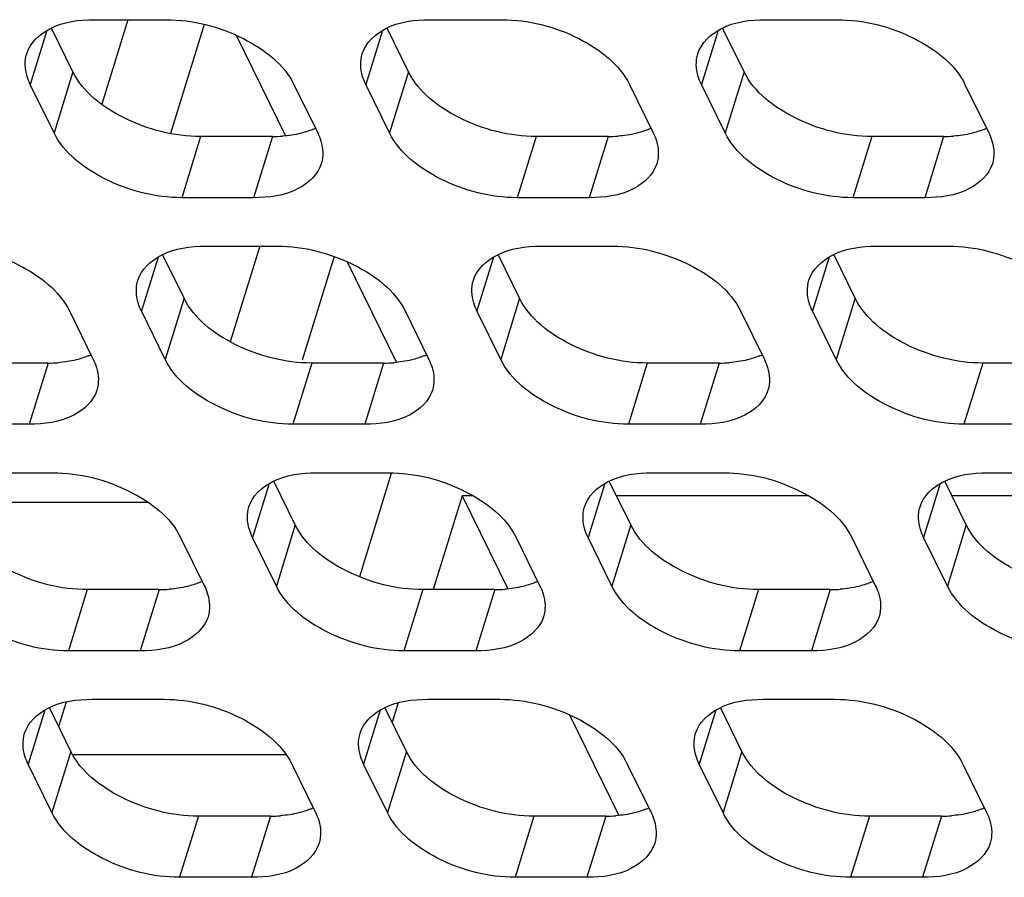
# Model space of a CAD drawing. Header units: millimetres. Extents: x 0 to 420, y 0 to 297.
# Tile 115 of 180: x 158.92 to 164.59, y 160.04 to 164.98. Entities that reach past the tile are written whole.
import ezdxf

# ---------------------------------------------------------------- set-up
doc = ezdxf.new("R2010")
doc.units = ezdxf.units.MM
doc.header["$LTSCALE"] = 23.1
doc.layers.get('0').update_dxf_attribs({"linetype": 'CONTINUOUS'})
doc.layers.add('ASSI', color=7, linetype='CONTINUOUS')

msp = doc.modelspace()

# ---------------------------------------------------------------- linework, layer by layer
at = {"color": 7, "linetype": 'CONTINUOUS'}
for p, q in [((159.539648, 164.984039), (159.389134, 164.496977)), ((159.978706, 164.956978), (159.784403, 164.328213)), ((160.163209, 164.8944), (160.447537, 164.315001)), ((160.299548, 163.678658), (160.129446, 163.128208)), ((160.728581, 163.619156), (160.544196, 163.022487)), ((160.803797, 163.589019), (161.088125, 163.00962)), ((161.057926, 162.368351), (160.874207, 161.773838)), ((161.465728, 162.240146), (161.298847, 161.700118)), ((161.529602, 162.240146), (161.465728, 162.240146)), ((161.465728, 162.240146), (161.728713, 161.704239)), ((163.46383, 162.240146), (162.356341, 162.240146)), ((165.398058, 162.240146), (164.290569, 162.240146)), ((159.655028, 162.202475), (158.506371, 162.202475)), ((159.183659, 161.051942), (159.140116, 160.911037)), ((161.096977, 161.046867), (161.062476, 160.935222)), ((162.084973, 160.978257), (162.369301, 160.398858)), ((160.451587, 160.747908), (159.221815, 160.747908))]:
    msp.add_line(p, q, dxfattribs=at)
at = {"layer": 'ASSI', "color": 7, "linetype": 'CONTINUOUS'}
for p, q in [((159.346332, 164.984039), (159.760809, 164.984039)), ((161.28056, 164.984039), (161.695037, 164.984039)), ((163.214788, 164.984039), (163.629265, 164.984039)), ((159.222919, 164.683846), (159.099223, 164.935911)), ((161.157147, 164.683846), (161.033451, 164.935911)), ((163.091375, 164.683846), (162.96768, 164.935911)), ((159.113989, 164.331349), (158.97672, 164.611073)), ((160.496471, 164.611073), (160.63374, 164.331349)), ((161.048217, 164.331349), (160.910948, 164.611073)), ((162.430699, 164.611073), (162.567968, 164.331349)), ((162.982445, 164.331349), (162.845176, 164.611073)), ((164.364927, 164.611073), (164.502196, 164.331349)), ((160.373058, 164.31088), (159.958581, 164.31088)), ((162.307286, 164.31088), (161.892809, 164.31088)), ((164.241514, 164.31088), (163.827037, 164.31088)), ((160.264128, 163.958383), (159.849651, 163.958383)), ((162.198356, 163.958383), (161.783879, 163.958383)), ((164.132584, 163.958383), (163.718107, 163.958383)), ((159.98692, 163.678658), (160.401397, 163.678658)), ((161.921148, 163.678658), (162.335625, 163.678658)), ((163.855376, 163.678658), (164.269853, 163.678658)), ((159.863507, 163.378465), (159.739811, 163.63053)), ((161.797735, 163.378465), (161.674039, 163.63053)), ((163.731963, 163.378465), (163.608267, 163.63053)), ((159.202831, 163.305692), (159.3401, 163.025968)), ((159.754577, 163.025968), (159.617308, 163.305692)), ((161.137059, 163.305692), (161.274328, 163.025968)), ((161.688805, 163.025968), (161.551536, 163.305692)), ((163.071287, 163.305692), (163.208556, 163.025968)), ((163.623033, 163.025968), (163.485764, 163.305692)), ((159.079418, 163.005499), (158.664941, 163.005499)), ((161.013646, 163.005499), (160.599169, 163.005499)), ((162.947874, 163.005499), (162.533397, 163.005499)), ((164.882102, 163.005499), (164.467625, 163.005499)), ((158.970488, 162.653002), (158.556011, 162.653002)), ((160.904716, 162.653002), (160.490239, 162.653002)), ((162.838944, 162.653002), (162.424467, 162.653002)), ((164.773172, 162.653002), (164.358695, 162.653002)), ((158.69328, 162.373277), (159.107757, 162.373277)), ((160.627508, 162.373277), (161.041985, 162.373277)), ((162.561736, 162.373277), (162.976213, 162.373277)), ((164.495964, 162.373277), (164.910441, 162.373277)), ((160.504095, 162.073084), (160.380399, 162.325149)), ((162.438323, 162.073084), (162.314627, 162.325149)), ((164.372551, 162.073084), (164.248855, 162.325149)), ((159.843419, 162.000311), (159.980688, 161.720587)), ((160.395165, 161.720587), (160.257896, 162.000311)), ((161.777647, 162.000311), (161.914916, 161.720587)), ((162.329393, 161.720587), (162.192124, 162.000311)), ((163.711875, 162.000311), (163.849144, 161.720587)), ((164.263621, 161.720587), (164.126352, 162.000311)), ((159.720006, 161.700118), (159.305528, 161.700118)), ((161.654234, 161.700118), (161.239757, 161.700118)), ((163.588462, 161.700118), (163.173985, 161.700118)), ((159.611076, 161.347621), (159.196599, 161.347621)), ((161.545304, 161.347621), (161.130827, 161.347621)), ((163.479532, 161.347621), (163.065055, 161.347621)), ((159.333867, 161.067896), (159.748345, 161.067896)), ((161.268096, 161.067896), (161.682573, 161.067896)), ((163.202324, 161.067896), (163.616801, 161.067896)), ((159.210455, 160.767703), (159.086759, 161.019768)), ((161.144683, 160.767703), (161.020987, 161.019768)), ((163.078911, 160.767703), (162.955215, 161.019768)), ((159.101525, 160.415206), (158.964256, 160.69493)), ((160.484007, 160.69493), (160.621275, 160.415206)), ((161.035753, 160.415206), (160.898484, 160.69493)), ((162.418235, 160.69493), (162.555504, 160.415206)), ((162.969981, 160.415206), (162.832712, 160.69493)), ((164.352463, 160.69493), (164.489732, 160.415206)), ((160.360594, 160.394737), (159.946116, 160.394737)), ((162.294822, 160.394737), (161.880344, 160.394737)), ((164.22905, 160.394737), (163.814573, 160.394737)), ((160.251664, 160.04224), (159.837187, 160.04224)), ((162.185892, 160.04224), (161.771415, 160.04224)), ((164.12012, 160.04224), (163.705643, 160.04224))]:
    msp.add_line(p, q, dxfattribs=at)
at = {"layer": 'ASSI', "color": 9, "linetype": 'CONTINUOUS'}
for p, q in [((159.072766, 164.921878), (158.97672, 164.611073)), ((161.006994, 164.921878), (160.910948, 164.611073)), ((162.941223, 164.921878), (162.845176, 164.611073)), ((159.222919, 164.683846), (159.113989, 164.331349)), ((161.157147, 164.683846), (161.048217, 164.331349)), ((163.091375, 164.683846), (162.982445, 164.331349)), ((159.958581, 164.31088), (159.849651, 163.958383)), ((160.373058, 164.31088), (160.264128, 163.958383)), ((161.892809, 164.31088), (161.783879, 163.958383)), ((162.307286, 164.31088), (162.198356, 163.958383)), ((163.827037, 164.31088), (163.718107, 163.958383)), ((164.241514, 164.31088), (164.132584, 163.958383)), ((159.713354, 163.616497), (159.617308, 163.305692)), ((161.647582, 163.616497), (161.551536, 163.305692)), ((163.58181, 163.616497), (163.485764, 163.305692)), ((159.863507, 163.378465), (159.754577, 163.025968)), ((161.797735, 163.378465), (161.688805, 163.025968)), ((163.731963, 163.378465), (163.623033, 163.025968)), ((159.079418, 163.005499), (158.970488, 162.653002)), ((160.599169, 163.005499), (160.490239, 162.653002)), ((161.013646, 163.005499), (160.904716, 162.653002)), ((162.533397, 163.005499), (162.424467, 162.653002)), ((162.947874, 163.005499), (162.838944, 162.653002)), ((164.467625, 163.005499), (164.358695, 162.653002)), ((160.353942, 162.311116), (160.257896, 162.000311)), ((162.28817, 162.311116), (162.192124, 162.000311)), ((164.222398, 162.311116), (164.126352, 162.000311)), ((160.504095, 162.073084), (160.395165, 161.720587)), ((162.438323, 162.073084), (162.329393, 161.720587)), ((164.372551, 162.073084), (164.263621, 161.720587)), ((159.305528, 161.700118), (159.196599, 161.347621)), ((159.720006, 161.700118), (159.611076, 161.347621)), ((161.239757, 161.700118), (161.130827, 161.347621)), ((161.654234, 161.700118), (161.545304, 161.347621)), ((163.173985, 161.700118), (163.065055, 161.347621)), ((163.588462, 161.700118), (163.479532, 161.347621)), ((159.060302, 161.005735), (158.964256, 160.69493)), ((160.99453, 161.005735), (160.898484, 160.69493)), ((162.928758, 161.005735), (162.832712, 160.69493)), ((159.210455, 160.767703), (159.101525, 160.415206)), ((161.144683, 160.767703), (161.035753, 160.415206)), ((163.078911, 160.767703), (162.969981, 160.415206)), ((159.946116, 160.394737), (159.837187, 160.04224)), ((160.360594, 160.394737), (160.251664, 160.04224)), ((161.880344, 160.394737), (161.771415, 160.04224)), ((162.294822, 160.394737), (162.185892, 160.04224)), ((163.814573, 160.394737), (163.705643, 160.04224)), ((164.22905, 160.394737), (164.12012, 160.04224))]:
    msp.add_line(p, q, dxfattribs=at)
at = {"layer": 'ASSI', "color": 7, "linetype": 'CONTINUOUS'}
for centre, radius, start, end in [((160.448408, 164.727914), 0.407276, 292.495016, 294.992011), ((162.382636, 164.727914), 0.407276, 292.495016, 294.992011), ((164.316864, 164.727914), 0.407276, 292.495016, 294.992011), ((160.37351, 165.081303), 0.770424, 269.966393, 274.265148), ((162.307738, 165.081303), 0.770424, 269.966393, 274.265148), ((164.241966, 165.081303), 0.770424, 269.966393, 274.265148), ((159.154768, 163.422533), 0.407276, 292.495016, 294.992011), ((161.088996, 163.422533), 0.407276, 292.495016, 294.992011), ((163.023224, 163.422533), 0.407276, 292.495016, 294.992011), ((159.07987, 163.775923), 0.770424, 269.966393, 274.265148), ((161.014098, 163.775923), 0.770424, 269.966393, 274.265148), ((162.948326, 163.775923), 0.770424, 269.966393, 274.265148), ((159.795356, 162.117152), 0.407276, 292.495016, 294.992011), ((161.729584, 162.117152), 0.407276, 292.495016, 294.992011), ((163.663812, 162.117152), 0.407276, 292.495016, 294.992011), ((159.720458, 162.470542), 0.770424, 269.966393, 274.265148), ((161.654686, 162.470542), 0.770424, 269.966393, 274.265148), ((163.588914, 162.470542), 0.770424, 269.966393, 274.265148), ((160.435944, 160.811771), 0.407276, 292.495016, 294.992011), ((162.370172, 160.811771), 0.407276, 292.495016, 294.992011), ((164.3044, 160.811771), 0.407276, 292.495016, 294.992011), ((160.361046, 161.165161), 0.770424, 269.966393, 274.265148), ((162.295274, 161.165161), 0.770424, 269.966393, 274.265148), ((164.229502, 161.165161), 0.770424, 269.966393, 274.265148)]:
    msp.add_arc(centre, radius, start, end, dxfattribs=at)
for points, knots in [([(158.956123, 164.788285), (158.975364, 164.850478), (159.102363, 164.966182), (159.258792, 164.984039), (159.346332, 164.984039)], [0, 0, 0, 0, 0.42649912, 1, 1, 1, 1]), ([(159.760809, 164.984039), (159.913343, 164.984039), (160.194456, 164.912972), (160.438769, 164.728656), (160.496471, 164.611073)], [0, 0, 0, 0, 0.53801512, 1, 1, 1, 1]), ([(160.890351, 164.788285), (160.909592, 164.850478), (161.036591, 164.966182), (161.19302, 164.984039), (161.28056, 164.984039)], [0, 0, 0, 0, 0.42649912, 1, 1, 1, 1]), ([(161.695037, 164.984039), (161.847571, 164.984039), (162.128684, 164.912972), (162.372998, 164.728656), (162.430699, 164.611073)], [0, 0, 0, 0, 0.53801512, 1, 1, 1, 1]), ([(162.824579, 164.788285), (162.84382, 164.850478), (162.970819, 164.966182), (163.127248, 164.984039), (163.214788, 164.984039)], [0, 0, 0, 0, 0.42649912, 1, 1, 1, 1]), ([(163.629265, 164.984039), (163.781799, 164.984039), (164.062912, 164.912972), (164.307226, 164.728656), (164.364927, 164.611073)], [0, 0, 0, 0, 0.53801512, 1, 1, 1, 1]), ([(158.97672, 164.611073), (158.969455, 164.625879), (158.946617, 164.68151), (158.94319, 164.746483), (158.956123, 164.788285)], [0, 0, 0, 0, 0.2737353, 1, 1, 1, 1]), ([(160.910948, 164.611073), (160.903683, 164.625879), (160.880845, 164.68151), (160.877419, 164.746483), (160.890351, 164.788285)], [0, 0, 0, 0, 0.2737353, 1, 1, 1, 1]), ([(162.845176, 164.611073), (162.837911, 164.625879), (162.815073, 164.68151), (162.811647, 164.746483), (162.824579, 164.788285)], [0, 0, 0, 0, 0.2737353, 1, 1, 1, 1]), ([(159.958581, 164.31088), (159.806047, 164.31088), (159.524934, 164.381947), (159.28062, 164.566262), (159.222919, 164.683846)], [0, 0, 0, 0, 0.53801512, 1, 1, 1, 1]), ([(161.892809, 164.31088), (161.740275, 164.31088), (161.459162, 164.381947), (161.214849, 164.566262), (161.157147, 164.683846)], [0, 0, 0, 0, 0.53801512, 1, 1, 1, 1]), ([(163.827037, 164.31088), (163.674503, 164.31088), (163.39339, 164.381947), (163.149077, 164.566262), (163.091375, 164.683846)], [0, 0, 0, 0, 0.53801512, 1, 1, 1, 1]), ([(159.849651, 163.958383), (159.697117, 163.958383), (159.416004, 164.02945), (159.171691, 164.213765), (159.113989, 164.331349)], [0, 0, 0, 0, 0.53801512, 1, 1, 1, 1]), ([(160.63374, 164.331349), (160.641005, 164.316543), (160.663843, 164.260911), (160.66727, 164.195938), (160.654337, 164.154137)], [0, 0, 0, 0, 0.2737353, 1, 1, 1, 1]), ([(161.783879, 163.958383), (161.631345, 163.958383), (161.350232, 164.02945), (161.105919, 164.213765), (161.048217, 164.331349)], [0, 0, 0, 0, 0.53801512, 1, 1, 1, 1]), ([(162.567968, 164.331349), (162.575233, 164.316543), (162.598072, 164.260911), (162.601498, 164.195938), (162.588565, 164.154137)], [0, 0, 0, 0, 0.2737353, 1, 1, 1, 1]), ([(163.718107, 163.958383), (163.565573, 163.958383), (163.28446, 164.02945), (163.040147, 164.213765), (162.982445, 164.331349)], [0, 0, 0, 0, 0.53801512, 1, 1, 1, 1]), ([(164.502196, 164.331349), (164.509461, 164.316543), (164.5323, 164.260911), (164.535726, 164.195938), (164.522793, 164.154137)], [0, 0, 0, 0, 0.2737353, 1, 1, 1, 1]), ([(160.654337, 164.154137), (160.635096, 164.091944), (160.508097, 163.976239), (160.351668, 163.958383), (160.264128, 163.958383)], [0, 0, 0, 0, 0.42649912, 1, 1, 1, 1]), ([(162.588565, 164.154137), (162.569324, 164.091944), (162.442326, 163.976239), (162.285896, 163.958383), (162.198356, 163.958383)], [0, 0, 0, 0, 0.42649912, 1, 1, 1, 1]), ([(164.522793, 164.154137), (164.503552, 164.091944), (164.376554, 163.976239), (164.220124, 163.958383), (164.132584, 163.958383)], [0, 0, 0, 0, 0.42649912, 1, 1, 1, 1]), ([(158.467169, 163.678658), (158.619703, 163.678658), (158.900816, 163.607591), (159.145129, 163.423275), (159.202831, 163.305692)], [0, 0, 0, 0, 0.53801512, 1, 1, 1, 1]), ([(159.596711, 163.482904), (159.615952, 163.545097), (159.742951, 163.660801), (159.89938, 163.678658), (159.98692, 163.678658)], [0, 0, 0, 0, 0.42649912, 1, 1, 1, 1]), ([(160.401397, 163.678658), (160.553931, 163.678658), (160.835044, 163.607591), (161.079357, 163.423275), (161.137059, 163.305692)], [0, 0, 0, 0, 0.53801512, 1, 1, 1, 1]), ([(161.530939, 163.482904), (161.55018, 163.545097), (161.677179, 163.660801), (161.833608, 163.678658), (161.921148, 163.678658)], [0, 0, 0, 0, 0.42649912, 1, 1, 1, 1]), ([(162.335625, 163.678658), (162.488159, 163.678658), (162.769272, 163.607591), (163.013585, 163.423275), (163.071287, 163.305692)], [0, 0, 0, 0, 0.53801512, 1, 1, 1, 1]), ([(163.465167, 163.482904), (163.484408, 163.545097), (163.611407, 163.660801), (163.767836, 163.678658), (163.855376, 163.678658)], [0, 0, 0, 0, 0.42649912, 1, 1, 1, 1]), ([(164.269853, 163.678658), (164.422387, 163.678658), (164.7035, 163.607591), (164.947814, 163.423275), (165.005515, 163.305692)], [0, 0, 0, 0, 0.53801512, 1, 1, 1, 1]), ([(159.617308, 163.305692), (159.610043, 163.320498), (159.587205, 163.376129), (159.583778, 163.441102), (159.596711, 163.482904)], [0, 0, 0, 0, 0.2737353, 1, 1, 1, 1]), ([(161.551536, 163.305692), (161.544271, 163.320498), (161.521433, 163.376129), (161.518006, 163.441102), (161.530939, 163.482904)], [0, 0, 0, 0, 0.2737353, 1, 1, 1, 1]), ([(163.485764, 163.305692), (163.478499, 163.320498), (163.455661, 163.376129), (163.452235, 163.441102), (163.465167, 163.482904)], [0, 0, 0, 0, 0.2737353, 1, 1, 1, 1]), ([(160.599169, 163.005499), (160.446635, 163.005499), (160.165522, 163.076566), (159.921208, 163.260882), (159.863507, 163.378465)], [0, 0, 0, 0, 0.53801512, 1, 1, 1, 1]), ([(162.533397, 163.005499), (162.380863, 163.005499), (162.09975, 163.076566), (161.855436, 163.260882), (161.797735, 163.378465)], [0, 0, 0, 0, 0.53801512, 1, 1, 1, 1]), ([(164.467625, 163.005499), (164.315091, 163.005499), (164.033978, 163.076566), (163.789665, 163.260882), (163.731963, 163.378465)], [0, 0, 0, 0, 0.53801512, 1, 1, 1, 1]), ([(159.3401, 163.025968), (159.347365, 163.011162), (159.370203, 162.955531), (159.373629, 162.890558), (159.360697, 162.848756)], [0, 0, 0, 0, 0.2737353, 1, 1, 1, 1]), ([(160.490239, 162.653002), (160.337705, 162.653002), (160.056592, 162.724069), (159.812279, 162.908384), (159.754577, 163.025968)], [0, 0, 0, 0, 0.53801512, 1, 1, 1, 1]), ([(161.274328, 163.025968), (161.281593, 163.011162), (161.304431, 162.955531), (161.307858, 162.890558), (161.294925, 162.848756)], [0, 0, 0, 0, 0.2737353, 1, 1, 1, 1]), ([(162.424467, 162.653002), (162.271933, 162.653002), (161.99082, 162.724069), (161.746507, 162.908384), (161.688805, 163.025968)], [0, 0, 0, 0, 0.53801512, 1, 1, 1, 1]), ([(163.208556, 163.025968), (163.215821, 163.011162), (163.238659, 162.955531), (163.242086, 162.890558), (163.229153, 162.848756)], [0, 0, 0, 0, 0.2737353, 1, 1, 1, 1]), ([(164.358695, 162.653002), (164.206161, 162.653002), (163.925048, 162.724069), (163.680735, 162.908384), (163.623033, 163.025968)], [0, 0, 0, 0, 0.53801512, 1, 1, 1, 1]), ([(159.360697, 162.848756), (159.341456, 162.786563), (159.214457, 162.670858), (159.058028, 162.653002), (158.970488, 162.653002)], [0, 0, 0, 0, 0.42649912, 1, 1, 1, 1]), ([(161.294925, 162.848756), (161.275684, 162.786563), (161.148685, 162.670858), (160.992256, 162.653002), (160.904716, 162.653002)], [0, 0, 0, 0, 0.42649912, 1, 1, 1, 1]), ([(163.229153, 162.848756), (163.209912, 162.786563), (163.082913, 162.670858), (162.926484, 162.653002), (162.838944, 162.653002)], [0, 0, 0, 0, 0.42649912, 1, 1, 1, 1]), ([(159.107757, 162.373277), (159.260291, 162.373277), (159.541404, 162.30221), (159.785717, 162.117894), (159.843419, 162.000311)], [0, 0, 0, 0, 0.53801512, 1, 1, 1, 1]), ([(160.237299, 162.177523), (160.25654, 162.239716), (160.383538, 162.35542), (160.539968, 162.373277), (160.627508, 162.373277)], [0, 0, 0, 0, 0.42649912, 1, 1, 1, 1]), ([(161.041985, 162.373277), (161.194519, 162.373277), (161.475632, 162.30221), (161.719945, 162.117894), (161.777647, 162.000311)], [0, 0, 0, 0, 0.53801512, 1, 1, 1, 1]), ([(162.171527, 162.177523), (162.190768, 162.239716), (162.317767, 162.35542), (162.474196, 162.373277), (162.561736, 162.373277)], [0, 0, 0, 0, 0.42649912, 1, 1, 1, 1]), ([(162.976213, 162.373277), (163.128747, 162.373277), (163.40986, 162.30221), (163.654173, 162.117894), (163.711875, 162.000311)], [0, 0, 0, 0, 0.53801512, 1, 1, 1, 1]), ([(164.105755, 162.177523), (164.124996, 162.239716), (164.251995, 162.35542), (164.408424, 162.373277), (164.495964, 162.373277)], [0, 0, 0, 0, 0.42649912, 1, 1, 1, 1]), ([(160.257896, 162.000311), (160.250631, 162.015117), (160.227792, 162.070748), (160.224366, 162.135721), (160.237299, 162.177523)], [0, 0, 0, 0, 0.2737353, 1, 1, 1, 1]), ([(162.192124, 162.000311), (162.184859, 162.015117), (162.162021, 162.070748), (162.158594, 162.135721), (162.171527, 162.177523)], [0, 0, 0, 0, 0.2737353, 1, 1, 1, 1]), ([(164.126352, 162.000311), (164.119087, 162.015117), (164.096249, 162.070748), (164.092822, 162.135721), (164.105755, 162.177523)], [0, 0, 0, 0, 0.2737353, 1, 1, 1, 1]), ([(159.305528, 161.700118), (159.152995, 161.700118), (158.871882, 161.771185), (158.627568, 161.955501), (158.569867, 162.073084)], [0, 0, 0, 0, 0.53801512, 1, 1, 1, 1]), ([(161.239757, 161.700118), (161.087223, 161.700118), (160.80611, 161.771185), (160.561796, 161.955501), (160.504095, 162.073084)], [0, 0, 0, 0, 0.53801512, 1, 1, 1, 1]), ([(163.173985, 161.700118), (163.021451, 161.700118), (162.740338, 161.771185), (162.496024, 161.955501), (162.438323, 162.073084)], [0, 0, 0, 0, 0.53801512, 1, 1, 1, 1]), ([(165.108213, 161.700118), (164.955679, 161.700118), (164.674566, 161.771185), (164.430252, 161.955501), (164.372551, 162.073084)], [0, 0, 0, 0, 0.53801512, 1, 1, 1, 1]), ([(159.196599, 161.347621), (159.044065, 161.347621), (158.762952, 161.418688), (158.518638, 161.603003), (158.460937, 161.720587)], [0, 0, 0, 0, 0.53801512, 1, 1, 1, 1]), ([(159.980688, 161.720587), (159.987953, 161.705781), (160.010791, 161.65015), (160.014217, 161.585177), (160.001285, 161.543375)], [0, 0, 0, 0, 0.2737353, 1, 1, 1, 1]), ([(161.130827, 161.347621), (160.978293, 161.347621), (160.69718, 161.418688), (160.452866, 161.603003), (160.395165, 161.720587)], [0, 0, 0, 0, 0.53801512, 1, 1, 1, 1]), ([(161.914916, 161.720587), (161.922181, 161.705781), (161.945019, 161.65015), (161.948445, 161.585177), (161.935513, 161.543375)], [0, 0, 0, 0, 0.2737353, 1, 1, 1, 1]), ([(163.065055, 161.347621), (162.912521, 161.347621), (162.631408, 161.418688), (162.387095, 161.603003), (162.329393, 161.720587)], [0, 0, 0, 0, 0.53801512, 1, 1, 1, 1]), ([(163.849144, 161.720587), (163.856409, 161.705781), (163.879247, 161.65015), (163.882674, 161.585177), (163.869741, 161.543375)], [0, 0, 0, 0, 0.2737353, 1, 1, 1, 1]), ([(164.999283, 161.347621), (164.846749, 161.347621), (164.565636, 161.418688), (164.321323, 161.603003), (164.263621, 161.720587)], [0, 0, 0, 0, 0.53801512, 1, 1, 1, 1]), ([(160.001285, 161.543375), (159.982044, 161.481182), (159.855045, 161.365477), (159.698616, 161.347621), (159.611076, 161.347621)], [0, 0, 0, 0, 0.42649912, 1, 1, 1, 1]), ([(161.935513, 161.543375), (161.916272, 161.481182), (161.789273, 161.365477), (161.632844, 161.347621), (161.545304, 161.347621)], [0, 0, 0, 0, 0.42649912, 1, 1, 1, 1]), ([(163.869741, 161.543375), (163.8505, 161.481182), (163.723501, 161.365477), (163.567072, 161.347621), (163.479532, 161.347621)], [0, 0, 0, 0, 0.42649912, 1, 1, 1, 1]), ([(158.943659, 160.872142), (158.9629, 160.934335), (159.089898, 161.05004), (159.246328, 161.067896), (159.333867, 161.067896)], [0, 0, 0, 0, 0.42649912, 1, 1, 1, 1]), ([(159.748345, 161.067896), (159.900879, 161.067896), (160.181992, 160.996829), (160.426305, 160.812514), (160.484007, 160.69493)], [0, 0, 0, 0, 0.53801512, 1, 1, 1, 1]), ([(160.877887, 160.872142), (160.897128, 160.934335), (161.024126, 161.05004), (161.180556, 161.067896), (161.268096, 161.067896)], [0, 0, 0, 0, 0.42649912, 1, 1, 1, 1]), ([(161.682573, 161.067896), (161.835107, 161.067896), (162.11622, 160.996829), (162.360533, 160.812514), (162.418235, 160.69493)], [0, 0, 0, 0, 0.53801512, 1, 1, 1, 1]), ([(162.812115, 160.872142), (162.831356, 160.934335), (162.958354, 161.05004), (163.114784, 161.067896), (163.202324, 161.067896)], [0, 0, 0, 0, 0.42649912, 1, 1, 1, 1]), ([(163.616801, 161.067896), (163.769335, 161.067896), (164.050448, 160.996829), (164.294761, 160.812514), (164.352463, 160.69493)], [0, 0, 0, 0, 0.53801512, 1, 1, 1, 1]), ([(158.964256, 160.69493), (158.95699, 160.709736), (158.934152, 160.765367), (158.930726, 160.83034), (158.943659, 160.872142)], [0, 0, 0, 0, 0.2737353, 1, 1, 1, 1]), ([(160.898484, 160.69493), (160.891219, 160.709736), (160.86838, 160.765367), (160.864954, 160.83034), (160.877887, 160.872142)], [0, 0, 0, 0, 0.2737353, 1, 1, 1, 1]), ([(162.832712, 160.69493), (162.825447, 160.709736), (162.802608, 160.765367), (162.799182, 160.83034), (162.812115, 160.872142)], [0, 0, 0, 0, 0.2737353, 1, 1, 1, 1]), ([(159.946116, 160.394737), (159.793583, 160.394737), (159.51247, 160.465804), (159.268156, 160.65012), (159.210455, 160.767703)], [0, 0, 0, 0, 0.53801512, 1, 1, 1, 1]), ([(161.880344, 160.394737), (161.727811, 160.394737), (161.446698, 160.465804), (161.202384, 160.65012), (161.144683, 160.767703)], [0, 0, 0, 0, 0.53801512, 1, 1, 1, 1]), ([(163.814573, 160.394737), (163.662039, 160.394737), (163.380926, 160.465804), (163.136612, 160.65012), (163.078911, 160.767703)], [0, 0, 0, 0, 0.53801512, 1, 1, 1, 1]), ([(159.837187, 160.04224), (159.684653, 160.04224), (159.40354, 160.113307), (159.159226, 160.297623), (159.101525, 160.415206)], [0, 0, 0, 0, 0.53801512, 1, 1, 1, 1]), ([(160.621275, 160.415206), (160.628541, 160.4004), (160.651379, 160.344769), (160.654805, 160.279796), (160.641873, 160.237994)], [0, 0, 0, 0, 0.2737353, 1, 1, 1, 1]), ([(161.771415, 160.04224), (161.618881, 160.04224), (161.337768, 160.113307), (161.093454, 160.297623), (161.035753, 160.415206)], [0, 0, 0, 0, 0.53801512, 1, 1, 1, 1]), ([(162.555504, 160.415206), (162.562769, 160.4004), (162.585607, 160.344769), (162.589033, 160.279796), (162.576101, 160.237994)], [0, 0, 0, 0, 0.2737353, 1, 1, 1, 1]), ([(163.705643, 160.04224), (163.553109, 160.04224), (163.271996, 160.113307), (163.027682, 160.297623), (162.969981, 160.415206)], [0, 0, 0, 0, 0.53801512, 1, 1, 1, 1]), ([(164.489732, 160.415206), (164.496997, 160.4004), (164.519835, 160.344769), (164.523261, 160.279796), (164.510329, 160.237994)], [0, 0, 0, 0, 0.2737353, 1, 1, 1, 1]), ([(160.641873, 160.237994), (160.622632, 160.175801), (160.495633, 160.060097), (160.339204, 160.04224), (160.251664, 160.04224)], [0, 0, 0, 0, 0.42649912, 1, 1, 1, 1]), ([(162.576101, 160.237994), (162.55686, 160.175801), (162.429861, 160.060097), (162.273432, 160.04224), (162.185892, 160.04224)], [0, 0, 0, 0, 0.42649912, 1, 1, 1, 1]), ([(164.510329, 160.237994), (164.491088, 160.175801), (164.364089, 160.060097), (164.20766, 160.04224), (164.12012, 160.04224)], [0, 0, 0, 0, 0.42649912, 1, 1, 1, 1])]:
    msp.add_open_spline(points, degree=3, knots=knots, dxfattribs=at)
for points in [[(160.534874, 164.329134), (160.500783, 164.320768), (160.465812, 164.315645), (160.430808, 164.313013)], [(160.604233, 164.351626), (160.58178, 164.342321), (160.558479, 164.334926), (160.534874, 164.329134)], [(162.469102, 164.329134), (162.435011, 164.320768), (162.40004, 164.315645), (162.365036, 164.313013)], [(162.538462, 164.351626), (162.516008, 164.342321), (162.492707, 164.334926), (162.469102, 164.329134)], [(164.403331, 164.329134), (164.369239, 164.320768), (164.334268, 164.315645), (164.299264, 164.313013)], [(164.47269, 164.351626), (164.450236, 164.342321), (164.426935, 164.334926), (164.403331, 164.329134)], [(159.241234, 163.023753), (159.207143, 163.015387), (159.172172, 163.010264), (159.137168, 163.007632)], [(159.310593, 163.046245), (159.28814, 163.03694), (159.264839, 163.029545), (159.241234, 163.023753)], [(161.175462, 163.023753), (161.141371, 163.015387), (161.1064, 163.010264), (161.071396, 163.007632)], [(161.244821, 163.046245), (161.222368, 163.03694), (161.199067, 163.029545), (161.175462, 163.023753)], [(163.10969, 163.023753), (163.075599, 163.015387), (163.040628, 163.010264), (163.005624, 163.007632)], [(163.179049, 163.046245), (163.156596, 163.03694), (163.133295, 163.029545), (163.10969, 163.023753)], [(159.881822, 161.718372), (159.847731, 161.710006), (159.81276, 161.704883), (159.777756, 161.702251)], [(159.951181, 161.740864), (159.928728, 161.731559), (159.905427, 161.724165), (159.881822, 161.718372)], [(161.81605, 161.718372), (161.781959, 161.710006), (161.746988, 161.704883), (161.711984, 161.702251)], [(161.885409, 161.740864), (161.862956, 161.731559), (161.839655, 161.724165), (161.81605, 161.718372)], [(163.750278, 161.718372), (163.716187, 161.710006), (163.681216, 161.704883), (163.646212, 161.702251)], [(163.819637, 161.740864), (163.797184, 161.731559), (163.773883, 161.724165), (163.750278, 161.718372)], [(160.52241, 160.412991), (160.488319, 160.404625), (160.453347, 160.399503), (160.418344, 160.39687)], [(160.591769, 160.435483), (160.569316, 160.426178), (160.546015, 160.418784), (160.52241, 160.412991)], [(162.456638, 160.412991), (162.422547, 160.404625), (162.387576, 160.399503), (162.352572, 160.39687)], [(162.525997, 160.435483), (162.503544, 160.426178), (162.480243, 160.418784), (162.456638, 160.412991)], [(164.390866, 160.412991), (164.356775, 160.404625), (164.321804, 160.399503), (164.2868, 160.39687)], [(164.460225, 160.435483), (164.437772, 160.426178), (164.414471, 160.418784), (164.390866, 160.412991)]]:
    msp.add_open_spline(points, degree=3, dxfattribs=at)

doc.saveas('drawing.dxf')
